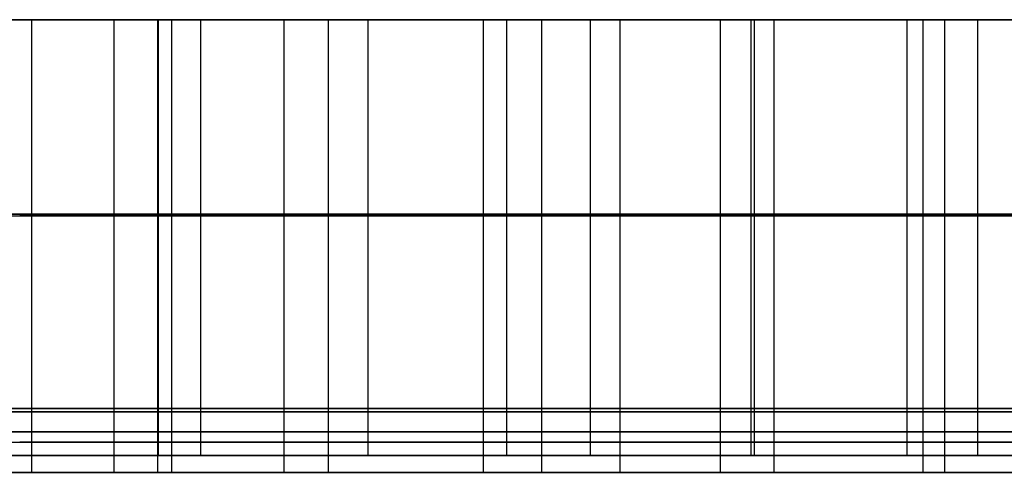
# Model space of a CAD drawing. Header units: millimetres. Extents: x 14566 to 15601, y -4 to 41.
# Tile 50 of 52: x 15471 to 15536, y -4 to 26. Entities that reach past the tile are written whole.
import ezdxf

# ---------------------------------------------------------------- set-up
doc = ezdxf.new("R2010")
doc.units = ezdxf.units.MM
doc.layers.add('Pond Mirror Ferm Living', color=7, linetype='Continuous', true_color=0x000000)

msp = doc.modelspace()

# ---------------------------------------------------------------- linework, layer by layer
at = {"layer": 'Pond Mirror Ferm Living'}
for p, q in [((15590.257, 25.764, 3398.008), (14586.449, 25.764, 3112.755)), ((15395.811, 25.764, 2904.238), (15520.876, 25.764, 3098.577)), ((15406.952, 25.767, 2913.294), (15529.68, 25.765, 3104.729)), ((15530.739, 25.765, 3114.528), (15411.276, 25.767, 2927.518)), ((15461.566, 25.766, 3634.204), (15470.942, 25.766, 3624.963)), ((15470.978, 25.766, 3630.898), (15461.607, 25.766, 3639.989)), ((15470.942, 25.766, 3624.963), (15480.071, 25.766, 3615.478)), ((15480.07, 25.764, 3615.478), (15470.942, 25.764, 3624.963)), ((15480.112, 25.766, 3621.57), (15470.978, 25.766, 3630.898)), ((15471.721, 25.766, 3022.502), (15471.722, 0.001, 3022.502)), ((15471.721, 25.764, 3022.502), (15471.721, -0.236, 3022.502)), ((15477.172, 25.766, 3031.005), (15477.172, 0.001, 3031.005)), ((15477.172, 25.764, 3031.005), (15477.172, -0.236, 3031.005)), ((15485.77, 25.764, 3609.281), (15480.07, 25.764, 3615.478)), ((15480.07, 25.764, 3615.478), (15480.07, -0.236, 3615.478)), ((15480.071, 25.766, 3615.478), (15485.77, 25.766, 3609.281)), ((15480.071, 25.766, 3615.478), (15480.071, 0.001, 3615.478)), ((15486.06, 25.766, 3615.22), (15480.112, 25.766, 3621.57)), ((15480.112, 25.766, 3621.57), (15480.113, 0.001, 3621.57)), ((15480.997, 25.766, 3036.935), (15480.998, 0.001, 3036.935)), ((15480.997, 25.764, 3036.935), (15480.997, -0.236, 3036.935)), ((15482.919, 25.766, 3032.144), (15482.92, 0.001, 3032.144)), ((15485.77, 25.766, 3609.281), (15491.356, 25.766, 3602.981)), ((15491.356, 25.764, 3602.981), (15485.77, 25.764, 3609.281)), ((15491.89, 25.766, 3608.761), (15486.06, 25.766, 3615.22)), ((15488.424, 25.766, 3048.366), (15488.425, 0.001, 3048.366)), ((15488.424, 25.764, 3048.366), (15488.424, -0.236, 3048.366)), ((15491.356, 25.766, 3602.981), (15496.543, 25.766, 3596.909)), ((15491.356, 25.766, 3602.981), (15491.357, 0.001, 3602.981)), ((15496.543, 25.764, 3596.909), (15491.356, 25.764, 3602.981)), ((15491.356, 25.764, 3602.981), (15491.356, -0.236, 3602.981)), ((15497.596, 25.766, 3602.193), (15491.89, 25.766, 3608.761)), ((15493.994, 25.766, 3049.192), (15493.994, 0.001, 3049.192)), ((15496.543, 25.766, 3596.909), (15501.618, 25.766, 3590.744)), ((15501.618, 25.764, 3590.744), (15496.543, 25.764, 3596.909)), ((15503.172, 25.766, 3595.515), (15497.596, 25.766, 3602.193)), ((15501.618, 25.766, 3590.744), (15509.619, 25.766, 3580.527)), ((15501.618, 25.766, 3590.744), (15501.619, 0.001, 3590.744)), ((15509.618, 25.764, 3580.527), (15501.618, 25.764, 3590.744)), ((15501.618, 25.764, 3590.744), (15501.618, -0.236, 3590.744)), ((15511.535, 25.766, 3584.963), (15503.172, 25.766, 3595.515)), ((15503.172, 25.766, 3595.515), (15503.173, 0.001, 3595.515)), ((15505.489, 25.766, 3074.55), (15505.489, 0.001, 3074.55)), ((15505.489, 25.764, 3074.55), (15505.489, -0.236, 3074.55)), ((15508.711, 25.766, 3071.773), (15508.712, 0.001, 3071.773)), ((15517.307, 25.764, 3570.073), (15509.618, 25.764, 3580.527)), ((15509.619, 25.766, 3580.527), (15517.307, 25.766, 3570.073)), ((15510.671, 25.766, 3082.563), (15510.672, 0.001, 3082.563)), ((15510.671, 25.764, 3082.563), (15510.671, -0.236, 3082.563)), ((15519.566, 25.766, 3574.157), (15511.535, 25.766, 3584.963)), ((15517.307, 25.766, 3570.073), (15524.908, 25.766, 3559.045)), ((15517.307, 25.766, 3570.073), (15517.307, 0.001, 3570.073)), ((15524.908, 25.764, 3559.045), (15517.307, 25.764, 3570.073)), ((15517.307, 25.764, 3570.073), (15517.307, -0.236, 3570.073)), ((15519.351, 25.766, 3088.294), (15519.352, 0.001, 3088.294)), ((15527.125, 25.766, 3563.307), (15519.566, 25.766, 3574.157)), ((15519.566, 25.766, 3574.157), (15519.567, 0.001, 3574.157)), ((15520.876, 25.766, 3098.577), (15520.876, 0.001, 3098.577)), ((15520.876, 25.764, 3098.577), (15530.739, 25.764, 3114.528)), ((15520.876, 25.764, 3098.577), (15520.876, -0.236, 3098.577)), ((15524.908, 25.766, 3559.045), (15532.163, 25.765, 3547.785)), ((15532.163, 25.764, 3547.785), (15524.908, 25.764, 3559.045)), ((15534.351, 25.765, 3552.232), (15527.125, 25.766, 3563.307)), ((15529.68, 25.765, 3104.729), (15539.623, 25.765, 3121.16)), ((15529.68, 25.765, 3104.729), (15529.681, 0.001, 3104.729)), ((15540.172, 25.765, 3130.459), (15530.739, 25.765, 3114.528)), ((15530.739, 25.765, 3114.528), (15530.739, 0.001, 3114.528)), ((15530.739, 25.764, 3114.528), (15540.172, 25.764, 3130.459)), ((15530.739, 25.764, 3114.528), (15530.739, -0.236, 3114.528)), ((15532.163, 25.765, 3547.785), (15538.581, 25.765, 3537.136)), ((15532.163, 25.765, 3547.785), (15532.164, 0.001, 3547.785)), ((15538.581, 25.764, 3537.136), (15532.163, 25.764, 3547.785)), ((15532.163, 25.764, 3547.785), (15532.163, -0.236, 3547.785)), ((15541.068, 25.765, 3541.227), (15534.351, 25.765, 3552.232)), ((15534.351, 25.765, 3552.232), (15534.351, 0.001, 3552.232)), ((15395.811, 12.764, 2904.238), (15520.876, 12.764, 3098.577)), ((15395.812, 12.885, 2904.238), (15520.876, 12.883, 3098.577)), ((15406.953, 12.885, 2913.294), (15529.68, 12.883, 3104.729)), ((15470.943, 12.884, 3624.963), (15461.567, 12.884, 3634.204)), ((15470.978, 12.884, 3630.898), (15461.607, 12.884, 3639.989)), ((15480.07, 12.764, 3615.478), (15470.942, 12.764, 3624.963)), ((15480.071, 12.884, 3615.478), (15470.943, 12.884, 3624.963)), ((15480.113, 12.884, 3621.57), (15470.978, 12.884, 3630.898)), ((15485.77, 12.764, 3609.281), (15480.07, 12.764, 3615.478)), ((15485.771, 12.884, 3609.281), (15480.071, 12.884, 3615.478)), ((15486.06, 12.884, 3615.22), (15480.113, 12.884, 3621.57)), ((15491.356, 12.764, 3602.981), (15485.77, 12.764, 3609.281)), ((15491.356, 12.884, 3602.981), (15485.771, 12.884, 3609.281)), ((15491.89, 12.884, 3608.761), (15486.06, 12.884, 3615.22)), ((15496.543, 12.884, 3596.909), (15491.356, 12.884, 3602.981)), ((15496.543, 12.764, 3596.909), (15491.356, 12.764, 3602.981)), ((15497.596, 12.884, 3602.193), (15491.89, 12.884, 3608.761)), ((15501.618, 12.883, 3590.744), (15496.543, 12.884, 3596.909)), ((15501.618, 12.764, 3590.744), (15496.543, 12.764, 3596.909)), ((15503.172, 12.883, 3595.515), (15497.596, 12.884, 3602.193)), ((15509.619, 12.883, 3580.527), (15501.618, 12.883, 3590.744)), ((15509.618, 12.764, 3580.527), (15501.618, 12.764, 3590.744)), ((15511.535, 12.883, 3584.963), (15503.172, 12.883, 3595.515)), ((15517.307, 12.764, 3570.073), (15509.618, 12.764, 3580.527)), ((15517.307, 12.883, 3570.073), (15509.619, 12.883, 3580.527)), ((15519.567, 12.883, 3574.157), (15511.535, 12.883, 3584.963)), ((15524.909, 12.883, 3559.045), (15517.307, 12.883, 3570.073)), ((15524.908, 12.764, 3559.045), (15517.307, 12.764, 3570.073)), ((15527.126, 12.883, 3563.307), (15519.567, 12.883, 3574.157)), ((15520.876, 12.883, 3098.577), (15530.739, 12.883, 3114.528)), ((15520.876, 12.764, 3098.577), (15530.739, 12.764, 3114.528)), ((15532.163, 12.764, 3547.785), (15524.908, 12.764, 3559.045)), ((15532.164, 12.883, 3547.785), (15524.909, 12.883, 3559.045)), ((15534.351, 12.883, 3552.232), (15527.126, 12.883, 3563.307)), ((15529.68, 12.883, 3104.729), (15539.623, 12.883, 3121.16)), ((15530.739, 12.883, 3114.528), (15540.172, 12.883, 3130.459)), ((15530.739, 12.764, 3114.528), (15540.172, 12.764, 3130.459)), ((15538.581, 12.764, 3537.136), (15532.163, 12.764, 3547.785)), ((15538.582, 12.883, 3537.136), (15532.164, 12.883, 3547.785)), ((15541.068, 12.883, 3541.227), (15534.351, 12.883, 3552.232)), ((15597.088, 0, 3327.266), (14576.69, 0, 3327.266)), ((15406.953, 0.002, 2913.294), (15529.681, 0.001, 3104.729)), ((15530.739, 0.001, 3114.528), (15411.276, 0.002, 2927.518)), ((15461.567, 0.002, 3634.204), (15470.943, 0.001, 3624.963)), ((15470.978, 0.001, 3630.898), (15461.607, 0.002, 3639.989)), ((15470.943, 0.001, 3624.963), (15480.071, 0.001, 3615.478)), ((15480.113, 0.001, 3621.57), (15470.978, 0.001, 3630.898)), ((15480.071, 0.001, 3615.478), (15485.771, 0.001, 3609.281)), ((15486.061, 0.001, 3615.22), (15480.113, 0.001, 3621.57)), ((15485.771, 0.001, 3609.281), (15491.357, 0.001, 3602.981)), ((15491.89, 0.001, 3608.761), (15486.061, 0.001, 3615.22)), ((15491.357, 0.001, 3602.981), (15496.544, 0.001, 3596.909)), ((15497.596, 0.001, 3602.193), (15491.89, 0.001, 3608.761)), ((15496.544, 0.001, 3596.909), (15501.619, 0.001, 3590.744)), ((15503.173, 0.001, 3595.515), (15497.596, 0.001, 3602.193)), ((15501.619, 0.001, 3590.744), (15509.619, 0.001, 3580.527)), ((15511.535, 0.001, 3584.963), (15503.173, 0.001, 3595.515)), ((15509.619, 0.001, 3580.527), (15517.307, 0.001, 3570.073)), ((15519.567, 0.001, 3574.157), (15511.535, 0.001, 3584.963)), ((15517.307, 0.001, 3570.073), (15524.909, 0.001, 3559.045)), ((15527.126, 0.001, 3563.307), (15519.567, 0.001, 3574.157)), ((15524.909, 0.001, 3559.045), (15532.164, 0.001, 3547.785)), ((15534.351, 0.001, 3552.232), (15527.126, 0.001, 3563.307)), ((15529.681, 0.001, 3104.729), (15539.624, 0, 3121.16)), ((15540.172, 0, 3130.459), (15530.739, 0.001, 3114.528)), ((15532.164, 0.001, 3547.785), (15538.582, 0.001, 3537.136)), ((15541.068, 0, 3541.227), (15534.351, 0.001, 3552.232)), ((15590.257, -0.236, 3398.008), (14586.449, -0.236, 3112.755)), ((15590.257, -0.236, 3398.008), (14586.449, -0.236, 3112.755)), ((15395.811, -0.236, 2904.238), (15520.876, -0.236, 3098.577)), ((15395.811, -0.236, 2904.238), (15520.876, -0.236, 3098.577)), ((15406.953, -0.003, 2913.294), (15529.681, -0.001, 3104.729)), ((15530.739, -0.001, 3114.528), (15411.276, -0.003, 2927.518)), ((15461.567, -0.002, 3634.204), (15470.943, -0.002, 3624.963)), ((15470.978, -0.002, 3630.898), (15461.607, -0.002, 3639.989)), ((15480.07, -0.236, 3615.478), (15470.942, -0.236, 3624.963)), ((15480.07, -0.236, 3615.478), (15470.942, -0.236, 3624.963)), ((15470.943, -0.002, 3624.963), (15480.071, -0.002, 3615.478)), ((15480.113, -0.002, 3621.57), (15470.978, -0.002, 3630.898)), ((15471.721, -0.236, 3022.502), (15471.721, -4.236, 3022.502)), ((15471.722, -0.002, 3022.502), (15471.722, -3.114, 3022.502)), ((15477.172, -0.002, 3031.005), (15477.172, -3.114, 3031.005)), ((15477.172, -0.236, 3031.005), (15477.172, -4.236, 3031.005)), ((15485.77, -0.236, 3609.281), (15480.07, -0.236, 3615.478)), ((15480.07, -0.236, 3615.478), (15480.07, -4.236, 3615.478)), ((15485.77, -0.236, 3609.281), (15480.07, -0.236, 3615.478)), ((15480.071, -0.002, 3615.478), (15485.771, -0.002, 3609.281)), ((15480.071, -0.002, 3615.478), (15480.071, -3.114, 3615.478)), ((15486.061, -0.002, 3615.22), (15480.113, -0.002, 3621.57)), ((15480.113, -0.002, 3621.57), (15480.113, -3.114, 3621.57)), ((15480.997, -0.236, 3036.935), (15480.997, -4.236, 3036.935)), ((15480.998, -0.002, 3036.935), (15480.998, -3.114, 3036.935)), ((15482.92, -0.002, 3032.144), (15482.92, -3.114, 3032.144)), ((15491.356, -0.236, 3602.981), (15485.77, -0.236, 3609.281)), ((15491.356, -0.236, 3602.981), (15485.77, -0.236, 3609.281)), ((15485.771, -0.002, 3609.281), (15491.357, -0.002, 3602.981)), ((15491.89, -0.002, 3608.761), (15486.061, -0.002, 3615.22)), ((15488.424, -0.236, 3048.366), (15488.424, -4.236, 3048.366)), ((15488.425, -0.002, 3048.366), (15488.425, -3.114, 3048.366)), ((15496.543, -0.236, 3596.909), (15491.356, -0.236, 3602.981)), ((15491.356, -0.236, 3602.981), (15491.356, -4.236, 3602.981)), ((15496.543, -0.236, 3596.909), (15491.356, -0.236, 3602.981)), ((15491.357, -0.002, 3602.981), (15496.544, -0.002, 3596.909)), ((15491.357, -0.002, 3602.981), (15491.357, -3.114, 3602.981)), ((15497.596, -0.002, 3602.193), (15491.89, -0.002, 3608.761)), ((15493.994, -0.002, 3049.192), (15493.995, -3.114, 3049.192)), ((15501.618, -0.236, 3590.744), (15496.543, -0.236, 3596.909)), ((15501.618, -0.236, 3590.744), (15496.543, -0.236, 3596.909)), ((15496.544, -0.002, 3596.909), (15501.619, -0.002, 3590.744)), ((15503.173, -0.002, 3595.515), (15497.596, -0.002, 3602.193)), ((15509.618, -0.236, 3580.527), (15501.618, -0.236, 3590.744)), ((15501.618, -0.236, 3590.744), (15501.618, -4.236, 3590.744)), ((15509.618, -0.236, 3580.527), (15501.618, -0.236, 3590.744)), ((15501.619, -0.002, 3590.744), (15509.619, -0.001, 3580.527)), ((15501.619, -0.002, 3590.744), (15501.619, -3.114, 3590.744)), ((15511.535, -0.001, 3584.963), (15503.173, -0.002, 3595.515)), ((15503.173, -0.002, 3595.515), (15503.173, -3.114, 3595.515)), ((15505.489, -0.002, 3074.55), (15505.489, -3.114, 3074.55)), ((15505.489, -0.236, 3074.55), (15505.489, -4.236, 3074.55)), ((15508.712, -0.001, 3071.773), (15508.712, -3.114, 3071.773)), ((15517.307, -0.236, 3570.073), (15509.618, -0.236, 3580.527)), ((15517.307, -0.236, 3570.073), (15509.618, -0.236, 3580.527)), ((15509.619, -0.001, 3580.527), (15517.307, -0.001, 3570.073)), ((15510.671, -0.236, 3082.563), (15510.671, -4.236, 3082.563)), ((15510.672, -0.001, 3082.563), (15510.672, -3.114, 3082.563)), ((15519.567, -0.001, 3574.157), (15511.535, -0.001, 3584.963)), ((15517.307, -0.001, 3570.073), (15524.909, -0.001, 3559.045)), ((15517.307, -0.001, 3570.073), (15517.307, -3.114, 3570.073)), ((15524.908, -0.236, 3559.045), (15517.307, -0.236, 3570.073)), ((15517.307, -0.236, 3570.073), (15517.307, -4.236, 3570.073)), ((15524.908, -0.236, 3559.045), (15517.307, -0.236, 3570.073)), ((15519.352, -0.001, 3088.294), (15519.352, -3.114, 3088.294)), ((15527.126, -0.001, 3563.307), (15519.567, -0.001, 3574.157)), ((15519.567, -0.001, 3574.157), (15519.567, -3.114, 3574.157)), ((15520.876, -0.001, 3098.577), (15520.876, -3.114, 3098.577)), ((15520.876, -0.236, 3098.577), (15530.739, -0.236, 3114.528)), ((15520.876, -0.236, 3098.577), (15520.876, -4.236, 3098.577)), ((15520.876, -0.236, 3098.577), (15530.739, -0.236, 3114.528)), ((15532.163, -0.236, 3547.785), (15524.908, -0.236, 3559.045)), ((15532.163, -0.236, 3547.785), (15524.908, -0.236, 3559.045)), ((15524.909, -0.001, 3559.045), (15532.164, -0.001, 3547.785)), ((15534.351, -0.001, 3552.232), (15527.126, -0.001, 3563.307)), ((15529.681, -0.001, 3104.729), (15539.624, -0.001, 3121.16)), ((15529.681, -0.001, 3104.729), (15529.681, -3.114, 3104.729)), ((15540.172, -0.001, 3130.459), (15530.739, -0.001, 3114.528)), ((15530.739, -0.001, 3114.528), (15530.739, -3.114, 3114.528)), ((15530.739, -0.236, 3114.528), (15540.172, -0.236, 3130.459)), ((15530.739, -0.236, 3114.528), (15530.739, -4.236, 3114.528)), ((15530.739, -0.236, 3114.528), (15540.172, -0.236, 3130.459)), ((15538.581, -0.236, 3537.136), (15532.163, -0.236, 3547.785)), ((15532.163, -0.236, 3547.785), (15532.163, -4.236, 3547.785)), ((15538.581, -0.236, 3537.136), (15532.163, -0.236, 3547.785)), ((15532.164, -0.001, 3547.785), (15538.582, -0.001, 3537.136)), ((15532.164, -0.001, 3547.785), (15532.164, -3.114, 3547.785)), ((15541.068, -0.001, 3541.227), (15534.351, -0.001, 3552.232)), ((15534.351, -0.001, 3552.232), (15534.351, -3.114, 3552.232)), ((15395.812, -1.559, 2904.238), (15520.876, -1.558, 3098.577)), ((15406.953, -1.559, 2913.294), (15529.681, -1.557, 3104.729)), ((15470.943, -1.558, 3624.963), (15461.567, -1.558, 3634.204)), ((15470.978, -1.558, 3630.898), (15461.607, -1.558, 3639.989)), ((15480.071, -1.558, 3615.478), (15470.943, -1.558, 3624.963)), ((15480.113, -1.558, 3621.57), (15470.978, -1.558, 3630.898)), ((15485.771, -1.558, 3609.281), (15480.071, -1.558, 3615.478)), ((15486.061, -1.558, 3615.22), (15480.113, -1.558, 3621.57)), ((15491.357, -1.558, 3602.981), (15485.771, -1.558, 3609.281)), ((15491.89, -1.558, 3608.761), (15486.061, -1.558, 3615.22)), ((15496.544, -1.558, 3596.909), (15491.357, -1.558, 3602.981)), ((15497.596, -1.558, 3602.193), (15491.89, -1.558, 3608.761)), ((15501.619, -1.558, 3590.744), (15496.544, -1.558, 3596.909)), ((15503.173, -1.558, 3595.515), (15497.596, -1.558, 3602.193)), ((15509.619, -1.558, 3580.527), (15501.619, -1.558, 3590.744)), ((15511.535, -1.558, 3584.963), (15503.173, -1.558, 3595.515)), ((15517.307, -1.558, 3570.073), (15509.619, -1.558, 3580.527)), ((15519.567, -1.558, 3574.157), (15511.535, -1.558, 3584.963)), ((15524.909, -1.558, 3559.045), (15517.307, -1.558, 3570.073)), ((15527.126, -1.557, 3563.307), (15519.567, -1.558, 3574.157)), ((15520.876, -1.558, 3098.577), (15530.739, -1.557, 3114.528)), ((15532.164, -1.557, 3547.785), (15524.909, -1.558, 3559.045)), ((15534.351, -1.557, 3552.232), (15527.126, -1.557, 3563.307)), ((15529.681, -1.557, 3104.729), (15539.624, -1.557, 3121.16)), ((15530.739, -1.557, 3114.528), (15540.172, -1.557, 3130.459)), ((15538.582, -1.557, 3537.136), (15532.164, -1.557, 3547.785)), ((15541.068, -1.557, 3541.227), (15534.351, -1.557, 3552.232)), ((15395.811, -2.236, 2904.238), (15520.876, -2.236, 3098.577)), ((15480.07, -2.236, 3615.478), (15470.942, -2.236, 3624.963)), ((15485.77, -2.236, 3609.281), (15480.07, -2.236, 3615.478)), ((15491.356, -2.236, 3602.981), (15485.77, -2.236, 3609.281)), ((15496.543, -2.236, 3596.909), (15491.356, -2.236, 3602.981)), ((15501.618, -2.236, 3590.744), (15496.543, -2.236, 3596.909)), ((15509.618, -2.236, 3580.527), (15501.618, -2.236, 3590.744)), ((15517.307, -2.236, 3570.073), (15509.618, -2.236, 3580.527)), ((15524.908, -2.236, 3559.045), (15517.307, -2.236, 3570.073)), ((15520.876, -2.236, 3098.577), (15530.739, -2.236, 3114.528)), ((15532.163, -2.236, 3547.785), (15524.908, -2.236, 3559.045)), ((15530.739, -2.236, 3114.528), (15540.172, -2.236, 3130.459)), ((15538.581, -2.236, 3537.136), (15532.163, -2.236, 3547.785)), ((15406.953, -3.115, 2913.294), (15529.681, -3.114, 3104.729)), ((15530.739, -3.114, 3114.528), (15411.276, -3.115, 2927.518)), ((15461.567, -3.115, 3634.204), (15470.943, -3.114, 3624.963)), ((15470.978, -3.114, 3630.898), (15461.607, -3.115, 3639.989)), ((15470.943, -3.114, 3624.963), (15480.071, -3.114, 3615.478)), ((15480.113, -3.114, 3621.57), (15470.978, -3.114, 3630.898)), ((15480.071, -3.114, 3615.478), (15485.771, -3.114, 3609.281)), ((15486.061, -3.114, 3615.22), (15480.113, -3.114, 3621.57)), ((15485.771, -3.114, 3609.281), (15491.357, -3.114, 3602.981)), ((15491.89, -3.114, 3608.761), (15486.061, -3.114, 3615.22)), ((15491.357, -3.114, 3602.981), (15496.544, -3.114, 3596.909)), ((15497.596, -3.114, 3602.193), (15491.89, -3.114, 3608.761)), ((15496.544, -3.114, 3596.909), (15501.619, -3.114, 3590.744)), ((15503.173, -3.114, 3595.515), (15497.596, -3.114, 3602.193)), ((15501.619, -3.114, 3590.744), (15509.619, -3.114, 3580.527)), ((15511.535, -3.114, 3584.963), (15503.173, -3.114, 3595.515)), ((15509.619, -3.114, 3580.527), (15517.307, -3.114, 3570.073)), ((15519.567, -3.114, 3574.157), (15511.535, -3.114, 3584.963)), ((15517.307, -3.114, 3570.073), (15524.909, -3.114, 3559.045)), ((15527.126, -3.114, 3563.307), (15519.567, -3.114, 3574.157)), ((15524.909, -3.114, 3559.045), (15532.164, -3.114, 3547.785)), ((15534.351, -3.114, 3552.232), (15527.126, -3.114, 3563.307)), ((15529.681, -3.114, 3104.729), (15539.624, -3.114, 3121.16)), ((15540.172, -3.114, 3130.459), (15530.739, -3.114, 3114.528)), ((15532.164, -3.114, 3547.785), (15538.582, -3.114, 3537.136)), ((15541.068, -3.114, 3541.227), (15534.351, -3.114, 3552.232)), ((15590.257, -4.236, 3398.008), (14586.449, -4.236, 3112.755)), ((15395.811, -4.236, 2904.238), (15520.876, -4.236, 3098.577)), ((15480.07, -4.236, 3615.478), (15470.942, -4.236, 3624.963)), ((15485.77, -4.236, 3609.281), (15480.07, -4.236, 3615.478)), ((15491.356, -4.236, 3602.981), (15485.77, -4.236, 3609.281)), ((15496.543, -4.236, 3596.909), (15491.356, -4.236, 3602.981)), ((15501.618, -4.236, 3590.744), (15496.543, -4.236, 3596.909)), ((15509.618, -4.236, 3580.527), (15501.618, -4.236, 3590.744)), ((15517.307, -4.236, 3570.073), (15509.618, -4.236, 3580.527)), ((15524.908, -4.236, 3559.045), (15517.307, -4.236, 3570.073)), ((15520.876, -4.236, 3098.577), (15530.739, -4.236, 3114.528)), ((15532.163, -4.236, 3547.785), (15524.908, -4.236, 3559.045)), ((15530.739, -4.236, 3114.528), (15540.172, -4.236, 3130.459)), ((15538.581, -4.236, 3537.136), (15532.163, -4.236, 3547.785))]:
    msp.add_line(p, q, dxfattribs=at)

doc.saveas('drawing.dxf')
